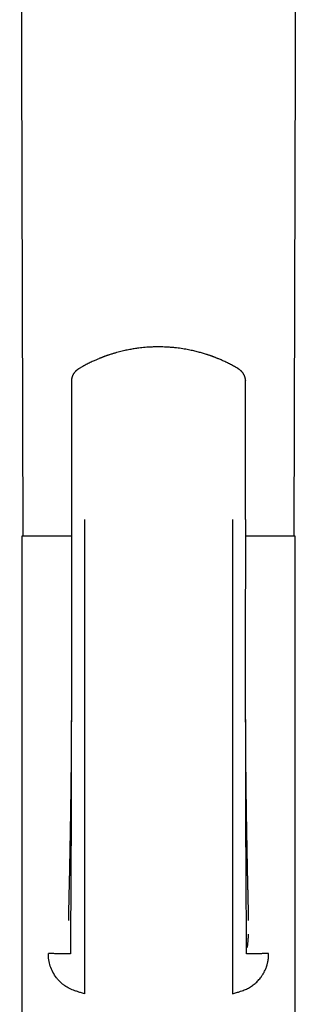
# Model space of a CAD drawing. Header units: millimetres. Extents: x 8 to 855, y 12 to 815.
# Tile 42 of 53: x 479 to 505, y 637 to 726. Entities that reach past the tile are written whole.
import ezdxf

# ---------------------------------------------------------------- set-up
doc = ezdxf.new("R2010")
doc.units = ezdxf.units.MM

msp = doc.modelspace()

# ---------------------------------------------------------------- linework, layer by layer
at = {"color": 7, "linetype": 'Continuous', "lineweight": 30}
for p, q in [((484.076, 693.292), (484.075, 693.285)), ((484.057, 680.648), (484.059, 680.648)), ((479.56, 679.15), (479.56, 614.15)), ((484.052, 679.15), (479.56, 679.15)), ((504.36, 679.15), (499.872, 679.15)), ((504.36, 614.15), (504.36, 679.15)), ((485.26, 637.602), (484.96, 637.69)), ((498.66, 637.602), (498.96, 637.691))]:
    msp.add_line(p, q, dxfattribs=at)
at = {"color": 7, "linetype": 'Continuous', "lineweight": 30, "flags": 128}
for points in [[(479.366, 784.741), (479.472, 743.861), (479.639, 679.15)], [(504.28, 679.15), (504.448, 743.861), (504.553, 784.739)]]:
    msp.add_lwpolyline(points, dxfattribs=at)
at = {"color": 7, "linetype": 'Continuous', "lineweight": 30}
for points, knots in [([(499.157, 694.359), (499.09, 694.399), (498.96, 694.476), (498.767, 694.585), (498.581, 694.686), (498.403, 694.779), (498.234, 694.864), (498.065, 694.947), (497.897, 695.026), (497.732, 695.101), (497.58, 695.167), (497.445, 695.225), (497.326, 695.274), (497.224, 695.315), (497.132, 695.352), (497.053, 695.382), (496.988, 695.407), (496.936, 695.426), (496.896, 695.441), (496.862, 695.454), (496.834, 695.464), (496.811, 695.473), (496.79, 695.48), (496.766, 695.489), (496.734, 695.5), (496.694, 695.515), (496.637, 695.535), (496.566, 695.559), (496.485, 695.587), (496.404, 695.613), (496.288, 695.651), (496.139, 695.698), (495.957, 695.753), (495.772, 695.805), (495.58, 695.857), (495.374, 695.91), (495.155, 695.962), (494.924, 696.013), (494.68, 696.063), (494.424, 696.11), (494.155, 696.155), (493.873, 696.196), (493.578, 696.233), (493.274, 696.265), (492.966, 696.29), (492.662, 696.309), (492.364, 696.321), (492.053, 696.326), (491.728, 696.325), (491.394, 696.315), (491.071, 696.298), (490.761, 696.275), (490.464, 696.247), (490.199, 696.216), (489.964, 696.184), (489.756, 696.153), (489.551, 696.119), (489.341, 696.082), (489.12, 696.038), (488.891, 695.99), (488.655, 695.936), (488.411, 695.875), (488.157, 695.808), (487.944, 695.746), (487.774, 695.695), (487.651, 695.657), (487.531, 695.618), (487.42, 695.581), (487.322, 695.548), (487.238, 695.519), (487.176, 695.496), (487.132, 695.481), (487.103, 695.47), (487.078, 695.461), (487.058, 695.454), (487.043, 695.448), (487.028, 695.443), (487.007, 695.435), (486.976, 695.423), (486.932, 695.407), (486.877, 695.386), (486.81, 695.36), (486.732, 695.33), (486.639, 695.292), (486.529, 695.247), (486.402, 695.194), (486.261, 695.133), (486.107, 695.065), (485.941, 694.987), (485.765, 694.903), (485.581, 694.812), (485.39, 694.713), (485.189, 694.605), (484.978, 694.487), (484.836, 694.402), (484.762, 694.359)], [0, 0, 0, 0, 0.015692, 0.030639, 0.044843, 0.058302, 0.071017, 0.082987, 0.09614, 0.108258, 0.119343, 0.129394, 0.137635, 0.145022, 0.151556, 0.157236, 0.162062, 0.165433, 0.168225, 0.170583, 0.172639, 0.174255, 0.175483, 0.177087, 0.179325, 0.182196, 0.1857, 0.191366, 0.197092, 0.202745, 0.208324, 0.221316, 0.233894, 0.24606, 0.259332, 0.273383, 0.288211, 0.303817, 0.3202, 0.33736, 0.355297, 0.374011, 0.393502, 0.41377, 0.434208, 0.454231, 0.473738, 0.49273, 0.515461, 0.537403, 0.558559, 0.578931, 0.598518, 0.617322, 0.631546, 0.645286, 0.658638, 0.672591, 0.687406, 0.703086, 0.71886, 0.735426, 0.752784, 0.770936, 0.779344, 0.787913, 0.796524, 0.804337, 0.811187, 0.817074, 0.821997, 0.824364, 0.82642, 0.828165, 0.829576, 0.830635, 0.831457, 0.832756, 0.835037, 0.838141, 0.842069, 0.846822, 0.852398, 0.858799, 0.866946, 0.876129, 0.886347, 0.897601, 0.909891, 0.923216, 0.93673, 0.951165, 0.966522, 0.9828, 1, 1, 1, 1]), ([(484.763, 694.359), (484.747, 694.35), (484.72, 694.333), (484.682, 694.308), (484.653, 694.288), (484.629, 694.271), (484.608, 694.256), (484.59, 694.242), (484.574, 694.229), (484.556, 694.215), (484.538, 694.2), (484.513, 694.179), (484.484, 694.153), (484.452, 694.123), (484.422, 694.093), (484.396, 694.065), (484.371, 694.038), (484.343, 694.006), (484.315, 693.97), (484.288, 693.934), (484.265, 693.9), (484.242, 693.866), (484.217, 693.823), (484.191, 693.776), (484.168, 693.727), (484.149, 693.682), (484.133, 693.642), (484.12, 693.603), (484.109, 693.567), (484.101, 693.534), (484.093, 693.501), (484.085, 693.462), (484.077, 693.413), (484.071, 693.352), (484.07, 693.308), (484.069, 693.285)], [0, 0, 0, 0, 0.03885, 0.071701, 0.098452, 0.119, 0.138352, 0.154262, 0.170143, 0.186999, 0.205043, 0.224578, 0.258685, 0.293855, 0.326414, 0.353898, 0.380606, 0.412297, 0.449279, 0.483806, 0.51355, 0.5425, 0.57807, 0.623644, 0.663858, 0.699085, 0.731975, 0.760255, 0.789673, 0.814687, 0.83627, 0.864435, 0.90134, 0.946651, 1, 1, 1, 1]), ([(499.851, 693.285), (499.85, 693.308), (499.849, 693.352), (499.842, 693.413), (499.834, 693.462), (499.827, 693.501), (499.819, 693.534), (499.81, 693.567), (499.799, 693.603), (499.787, 693.64), (499.773, 693.676), (499.758, 693.713), (499.739, 693.754), (499.717, 693.797), (499.695, 693.837), (499.673, 693.871), (499.653, 693.903), (499.628, 693.939), (499.598, 693.978), (499.567, 694.016), (499.538, 694.05), (499.51, 694.081), (499.48, 694.11), (499.447, 694.143), (499.411, 694.175), (499.375, 694.206), (499.348, 694.227), (499.33, 694.242), (499.318, 694.25), (499.306, 694.26), (499.289, 694.272), (499.267, 694.288), (499.237, 694.308), (499.2, 694.333), (499.172, 694.35), (499.157, 694.359)], [0, 0, 0, 0, 0.053411, 0.098751, 0.135661, 0.163808, 0.185356, 0.210346, 0.239758, 0.268038, 0.296248, 0.325648, 0.358384, 0.3955, 0.433714, 0.46131, 0.486464, 0.519934, 0.559044, 0.599227, 0.631599, 0.661508, 0.693029, 0.726947, 0.767617, 0.803134, 0.834162, 0.84495, 0.855792, 0.866733, 0.881001, 0.90155, 0.9283, 0.961151, 1, 1, 1, 1]), ([(484.071, 693.292), (484.07, 692.9), (484.068, 692.022), (484.066, 690.658), (484.063, 689.2), (484.061, 687.742), (484.058, 686.293), (484.056, 684.853), (484.055, 683.421), (484.053, 682.02), (484.052, 681.095), (484.051, 680.648)], [0, 0, 0, 0, 0.093135, 0.208429, 0.323703, 0.438966, 0.554225, 0.667424, 0.78062, 0.893808, 1, 1, 1, 1]), ([(499.868, 680.65), (499.868, 681.105), (499.867, 682.046), (499.865, 683.473), (499.863, 684.931), (499.861, 686.389), (499.859, 687.838), (499.856, 689.278), (499.854, 690.71), (499.851, 692.048), (499.849, 692.908), (499.848, 693.291)], [0, 0, 0, 0, 0.108142, 0.223409, 0.338684, 0.453962, 0.569243, 0.682469, 0.795705, 0.908962, 1, 1, 1, 1]), ([(499.85, 693.291), (499.85, 693.291), (499.851, 693.289), (499.85, 693.287), (499.849, 693.285)], [0, 0, 0, 0, 0.055839, 1, 1, 1, 1]), ([(484.056, 680.65), (484.055, 680.446), (484.054, 680.042), (484.053, 679.442), (484.052, 678.854), (484.051, 678.278), (484.051, 677.714), (484.051, 677.162), (484.051, 676.623), (484.051, 676.089), (484.051, 675.559), (484.051, 675.036), (484.051, 674.526), (484.052, 674.03), (484.052, 673.548), (484.052, 673.081), (484.053, 672.627), (484.053, 672.188), (484.053, 671.764), (484.054, 671.353), (484.054, 670.957), (484.054, 670.582), (484.055, 670.227), (484.055, 669.892), (484.055, 669.57), (484.055, 669.261), (484.056, 668.781), (484.056, 668.13), (484.057, 667.304), (484.057, 666.484), (484.057, 665.668), (484.057, 664.795), (484.057, 664.13), (484.057, 663.674), (484.057, 663.492), (484.056, 663.319), (484.056, 663.147), (484.055, 662.976), (484.054, 662.81), (484.053, 662.657), (484.052, 662.519), (484.051, 662.394), (484.051, 662.317), (484.051, 662.281)], [0, 0, 0, 0, 0.033094, 0.065562, 0.097391, 0.128575, 0.159103, 0.188969, 0.218166, 0.246689, 0.275842, 0.304244, 0.331893, 0.358783, 0.384913, 0.410279, 0.434881, 0.458715, 0.481782, 0.50408, 0.525608, 0.546368, 0.565239, 0.583429, 0.600939, 0.617769, 0.633922, 0.679135, 0.724075, 0.768769, 0.813229, 0.857469, 0.911688, 0.922193, 0.932207, 0.941699, 0.950673, 0.960683, 0.969967, 0.978531, 0.986384, 0.993535, 1, 1, 1, 1]), ([(485.26, 680.65), (485.26, 679.177), (485.26, 676.231), (485.26, 671.822), (485.26, 667.425), (485.26, 663.045), (485.26, 658.925), (485.26, 655.067), (485.26, 651.467), (485.26, 648.78), (485.26, 646.995), (485.26, 646.104), (485.26, 645.215), (485.26, 644.324), (485.26, 643.459), (485.26, 642.7), (485.26, 642.056), (485.26, 641.527), (485.26, 641.061), (485.26, 640.63), (485.26, 640.268), (485.26, 639.994), (485.26, 639.893), (485.26, 639.842)], [0, 0, 0, 0, 0.100118, 0.200225, 0.300317, 0.400397, 0.500464, 0.58384, 0.667207, 0.750568, 0.771408, 0.792247, 0.813086, 0.833919, 0.854718, 0.8755, 0.891066, 0.906639, 0.922195, 0.937735, 0.958479, 0.979224, 1, 1, 1, 1]), ([(498.66, 680.65), (498.66, 680.078), (498.659, 678.934), (498.659, 677.22), (498.659, 675.507), (498.659, 673.794), (498.659, 672.081), (498.659, 670.366), (498.66, 668.699), (498.66, 667.079), (498.66, 665.509), (498.66, 663.943), (498.66, 662.382), (498.66, 660.829), (498.66, 659.309), (498.66, 657.822), (498.66, 656.369), (498.66, 654.921), (498.66, 653.578), (498.66, 652.334), (498.66, 651.184), (498.66, 650.022), (498.66, 648.905), (498.66, 647.831), (498.66, 646.801), (498.66, 645.97), (498.66, 645.343), (498.66, 644.924), (498.66, 644.504), (498.66, 644.084), (498.66, 643.668), (498.66, 643.302), (498.66, 642.984), (498.66, 642.713), (498.66, 642.447), (498.66, 642.189), (498.66, 641.938), (498.66, 641.697), (498.66, 641.468), (498.66, 641.252), (498.66, 641.051), (498.66, 640.865), (498.66, 640.695), (498.66, 640.542), (498.66, 640.406), (498.66, 640.286), (498.66, 640.172), (498.66, 640.067), (498.66, 639.975), (498.66, 639.899), (498.66, 639.861), (498.66, 639.842)], [0, 0, 0, 0, 0.038871, 0.077719, 0.116565, 0.155432, 0.194343, 0.233327, 0.272387, 0.308233, 0.344083, 0.379894, 0.415629, 0.451255, 0.486724, 0.520375, 0.553833, 0.5872, 0.620611, 0.647017, 0.673663, 0.700641, 0.728041, 0.751687, 0.775748, 0.800243, 0.809985, 0.819794, 0.829669, 0.839611, 0.84962, 0.859695, 0.866605, 0.873544, 0.880514, 0.887516, 0.894554, 0.90162, 0.908707, 0.915814, 0.922937, 0.930068, 0.937198, 0.944314, 0.951414, 0.958492, 0.965539, 0.974284, 0.982952, 0.991531, 1, 1, 1, 1]), ([(499.869, 662.281), (499.869, 662.286), (499.869, 662.298), (499.867, 662.33), (499.866, 662.371), (499.865, 662.423), (499.864, 662.485), (499.863, 662.556), (499.863, 662.636), (499.863, 662.722), (499.863, 662.81), (499.863, 662.946), (499.863, 663.133), (499.863, 663.366), (499.863, 663.604), (499.862, 663.846), (499.862, 664.101), (499.862, 664.37), (499.862, 664.653), (499.862, 664.951), (499.862, 665.262), (499.862, 665.586), (499.863, 665.923), (499.863, 666.273), (499.863, 666.896), (499.863, 667.787), (499.864, 668.943), (499.865, 670.101), (499.866, 671.265), (499.867, 672.435), (499.868, 673.61), (499.869, 674.51), (499.87, 675.133), (499.87, 675.478), (499.87, 675.817), (499.87, 676.148), (499.87, 676.468), (499.871, 676.777), (499.871, 677.076), (499.871, 677.377), (499.871, 677.68), (499.871, 677.983), (499.871, 678.272), (499.871, 678.547), (499.871, 678.808), (499.871, 679.056), (499.871, 679.262), (499.87, 679.43), (499.87, 679.562), (499.87, 679.692), (499.87, 679.826), (499.87, 679.97), (499.87, 680.124), (499.87, 680.289), (499.87, 680.465), (499.87, 680.587), (499.869, 680.65)], [0, 0, 0, 0, 0.002477, 0.005055, 0.007869, 0.011026, 0.014538, 0.018504, 0.02295, 0.027648, 0.032499, 0.037502, 0.049897, 0.063138, 0.075674, 0.088884, 0.102767, 0.117323, 0.13287, 0.149119, 0.166068, 0.18372, 0.202074, 0.221132, 0.240894, 0.303736, 0.366563, 0.42939, 0.492228, 0.555933, 0.619618, 0.683251, 0.701985, 0.720712, 0.739161, 0.757037, 0.77434, 0.79107, 0.807227, 0.822809, 0.839916, 0.856275, 0.871884, 0.886746, 0.90086, 0.914228, 0.926849, 0.934253, 0.941374, 0.948219, 0.955352, 0.963136, 0.971413, 0.980317, 0.989846, 1, 1, 1, 1]), ([(484.052, 662.853), (484.051, 662.438), (484.049, 661.49), (484.046, 660.01), (484.043, 658.41), (484.039, 656.805), (484.035, 655.392), (484.031, 654.174), (484.028, 653.155), (484.025, 652.143), (484.021, 651.14), (484.018, 650.149), (484.014, 649.172), (484.011, 648.284), (484.008, 647.483), (484.004, 646.767), (483.999, 646.064), (483.993, 645.497), (483.989, 645.063), (483.986, 644.762), (483.983, 644.465), (483.98, 644.175), (483.978, 643.892), (483.976, 643.617), (483.975, 643.361), (483.973, 643.123), (483.972, 642.904), (483.971, 642.697), (483.97, 642.505), (483.97, 642.328), (483.969, 642.167), (483.969, 642.022), (483.969, 641.894), (483.968, 641.781), (483.968, 641.678), (483.968, 641.587), (483.968, 641.508), (483.968, 641.441), (483.968, 641.387), (483.968, 641.338), (483.968, 641.298), (483.969, 641.268), (483.969, 641.25), (483.969, 641.241), (483.969, 641.237), (483.961, 641.234), (483.939, 641.231), (483.905, 641.228), (483.858, 641.226), (483.797, 641.224), (483.723, 641.223), (483.636, 641.223), (483.537, 641.223), (483.427, 641.224), (483.303, 641.226), (483.164, 641.229), (483.018, 641.232), (482.866, 641.236), (482.713, 641.241), (482.546, 641.246), (482.367, 641.253), (482.176, 641.26), (482.037, 641.265), (481.968, 641.268)], [0, 0, 0, 0, 0.0377544, 0.0861099, 0.1347337, 0.183673, 0.2328021, 0.2640805, 0.2952838, 0.326329, 0.357133, 0.387614, 0.4176947, 0.4472994, 0.4697242, 0.4917957, 0.5135102, 0.5348716, 0.5443458, 0.5537462, 0.563076, 0.572334, 0.5815209, 0.5906365, 0.5996761, 0.6077847, 0.6158368, 0.6238336, 0.6317841, 0.6397064, 0.6476199, 0.6555424, 0.6634928, 0.6714927, 0.6795555, 0.6886726, 0.6979115, 0.7073, 0.716858, 0.7266039, 0.739679, 0.7531377, 0.7670138, 0.7779123, 0.7890866, 0.8005483, 0.8123165, 0.8244109, 0.8366007, 0.8490729, 0.8618027, 0.8747673, 0.8867399, 0.8988762, 0.9111644, 0.9235883, 0.9361282, 0.9466552, 0.957244, 0.9678842, 0.978563, 0.9892704, 1, 1, 1, 1]), ([(484.051, 662.857), (484.051, 662.842), (484.051, 662.811), (484.051, 662.759), (484.051, 662.701), (484.051, 662.638), (484.051, 662.576), (484.051, 662.518), (484.051, 662.467), (484.051, 662.421), (484.05, 662.376), (484.05, 662.318), (484.05, 662.247), (484.05, 662.169), (484.05, 662.096), (484.049, 662.03), (484.049, 661.971), (484.049, 661.915), (484.049, 661.858), (484.049, 661.793), (484.048, 661.719), (484.048, 661.635), (484.048, 661.555), (484.048, 661.482), (484.047, 661.423), (484.047, 661.37), (484.047, 661.323), (484.047, 661.278), (484.047, 661.223), (484.046, 661.153), (484.046, 661.063), (484.045, 660.963), (484.045, 660.86), (484.044, 660.762), (484.044, 660.674), (484.043, 660.598), (484.043, 660.532), (484.043, 660.475), (484.043, 660.425), (484.042, 660.377), (484.042, 660.326), (484.042, 660.269), (484.041, 660.207), (484.041, 660.141), (484.04, 660.069), (484.04, 659.985), (484.039, 659.892), (484.039, 659.788), (484.038, 659.689), (484.037, 659.6), (484.037, 659.519), (484.036, 659.44), (484.036, 659.358), (484.035, 659.283), (484.034, 659.22), (484.034, 659.169), (484.034, 659.125), (484.033, 659.082), (484.033, 659.03), (484.032, 658.965), (484.032, 658.887), (484.031, 658.799), (484.03, 658.702), (484.029, 658.596), (484.028, 658.488), (484.027, 658.384), (484.027, 658.287), (484.026, 658.194), (484.025, 658.103), (484.024, 658.012), (484.023, 657.92), (484.022, 657.831), (484.021, 657.756), (484.021, 657.695), (484.02, 657.643), (484.02, 657.588), (484.019, 657.525), (484.018, 657.456), (484.017, 657.368), (484.016, 657.265), (484.015, 657.149), (484.014, 657.041), (484.013, 656.941), (484.012, 656.853), (484.011, 656.777), (484.01, 656.705), (484.009, 656.629), (484.008, 656.555), (484.007, 656.487), (484.007, 656.429), (484.006, 656.374), (484.005, 656.324), (484.005, 656.282), (484.004, 656.242), (484.004, 656.201), (484.003, 656.154), (484.002, 656.101), (484.002, 656.033), (484.001, 655.953), (483.999, 655.869), (483.998, 655.789), (483.997, 655.713), (483.996, 655.638), (483.995, 655.56), (483.994, 655.479), (483.993, 655.391), (483.992, 655.298), (483.99, 655.204), (483.989, 655.115), (483.988, 655.042), (483.987, 654.977), (483.986, 654.912), (483.985, 654.84), (483.984, 654.766), (483.983, 654.698), (483.982, 654.636), (483.981, 654.569), (483.98, 654.493), (483.978, 654.397), (483.977, 654.292), (483.975, 654.177), (483.973, 654.064), (483.972, 653.953), (483.97, 653.862), (483.969, 653.791), (483.968, 653.739), (483.967, 653.689), (483.967, 653.641), (483.966, 653.592), (483.965, 653.537), (483.964, 653.475), (483.963, 653.411), (483.962, 653.346), (483.961, 653.28), (483.96, 653.217), (483.959, 653.161), (483.958, 653.111), (483.957, 653.06), (483.956, 653.008), (483.955, 652.952), (483.954, 652.893), (483.953, 652.83), (483.952, 652.766), (483.951, 652.706), (483.95, 652.655), (483.949, 652.605), (483.948, 652.551), (483.947, 652.485), (483.946, 652.41), (483.944, 652.313), (483.942, 652.202), (483.94, 652.081), (483.938, 651.966), (483.936, 651.854), (483.934, 651.743), (483.932, 651.648), (483.931, 651.567), (483.93, 651.503), (483.929, 651.438), (483.928, 651.374), (483.927, 651.317), (483.926, 651.271), (483.925, 651.233), (483.924, 651.194), (483.924, 651.149), (483.922, 651.087), (483.921, 651.011), (483.919, 650.925), (483.918, 650.845), (483.917, 650.772), (483.916, 650.713), (483.915, 650.663), (483.914, 650.618), (483.913, 650.569), (483.912, 650.517), (483.911, 650.466), (483.91, 650.417), (483.909, 650.364), (483.908, 650.3), (483.907, 650.227), (483.905, 650.154), (483.904, 650.088), (483.903, 650.023), (483.902, 649.962), (483.901, 649.908), (483.9, 649.86), (483.899, 649.811), (483.898, 649.753), (483.897, 649.695), (483.896, 649.642), (483.895, 649.598), (483.894, 649.557), (483.893, 649.512), (483.892, 649.461), (483.891, 649.409), (483.89, 649.35), (483.889, 649.28), (483.887, 649.2), (483.886, 649.118), (483.884, 649.037), (483.883, 648.95), (483.881, 648.858), (483.879, 648.765), (483.877, 648.671), (483.875, 648.579), (483.873, 648.485), (483.871, 648.394), (483.87, 648.318), (483.868, 648.257), (483.867, 648.207), (483.866, 648.153), (483.865, 648.091), (483.863, 648.03), (483.862, 647.973), (483.861, 647.929), (483.86, 647.891), (483.859, 647.857), (483.858, 647.821), (483.857, 647.746), (483.854, 647.632), (483.85, 647.478), (483.846, 647.322), (483.842, 647.163), (483.839, 647.013), (483.835, 646.858), (483.831, 646.706), (483.828, 646.551), (483.824, 646.4), (483.821, 646.249), (483.818, 646.102), (483.815, 645.97), (483.813, 645.848), (483.811, 645.736), (483.808, 645.628), (483.806, 645.523), (483.804, 645.422), (483.802, 645.311), (483.8, 645.195), (483.798, 645.08), (483.796, 644.975), (483.794, 644.873), (483.792, 644.769), (483.791, 644.673), (483.789, 644.609), (483.789, 644.57), (483.788, 644.552), (483.788, 644.535), (483.788, 644.518), (483.787, 644.498), (483.787, 644.476), (483.786, 644.448), (483.786, 644.419), (483.785, 644.391), (483.785, 644.371), (483.785, 644.354), (483.784, 644.339), (483.784, 644.323), (483.784, 644.309), (483.783, 644.299), (483.783, 644.289), (483.783, 644.279), (483.783, 644.271), (483.783, 644.265), (483.782, 644.261), (483.782, 644.261), (483.782, 644.262)], [0, 0, 0, 0, 0.002289, 0.004852, 0.0077, 0.010839, 0.013947, 0.016638, 0.019272, 0.021326, 0.0233, 0.025875, 0.029723, 0.033697, 0.037292, 0.040509, 0.04337, 0.045907, 0.048649, 0.051785, 0.05543, 0.05952, 0.064029, 0.067198, 0.070167, 0.072753, 0.074957, 0.077043, 0.079264, 0.083018, 0.087446, 0.092469, 0.097593, 0.102566, 0.10687, 0.110576, 0.11375, 0.116541, 0.118954, 0.121063, 0.123536, 0.126538, 0.12936, 0.132649, 0.13635, 0.139884, 0.145013, 0.150096, 0.155131, 0.159662, 0.163174, 0.167066, 0.171261, 0.175208, 0.178115, 0.180638, 0.182661, 0.184646, 0.186922, 0.190345, 0.194243, 0.198399, 0.203375, 0.208612, 0.214072, 0.219251, 0.223946, 0.228514, 0.232895, 0.237424, 0.242037, 0.246468, 0.250554, 0.253198, 0.255516, 0.258171, 0.261334, 0.26481, 0.268416, 0.274345, 0.280152, 0.285515, 0.290453, 0.294907, 0.298663, 0.301744, 0.305601, 0.309911, 0.312748, 0.315657, 0.318505, 0.32096, 0.323008, 0.324757, 0.326904, 0.329182, 0.331714, 0.334816, 0.33925, 0.343591, 0.347403, 0.351124, 0.354904, 0.358554, 0.362754, 0.366978, 0.371744, 0.376601, 0.38099, 0.384908, 0.387534, 0.390758, 0.394572, 0.398328, 0.40174, 0.40481, 0.407561, 0.411784, 0.416176, 0.421808, 0.427562, 0.433275, 0.43883, 0.444211, 0.446868, 0.449475, 0.451978, 0.454302, 0.456667, 0.459411, 0.462581, 0.465869, 0.468982, 0.472459, 0.475665, 0.478475, 0.480871, 0.483237, 0.486034, 0.488759, 0.4917, 0.494842, 0.498186, 0.501326, 0.503899, 0.505927, 0.508777, 0.512054, 0.51581, 0.520096, 0.526642, 0.532587, 0.538386, 0.543939, 0.549435, 0.555201, 0.558354, 0.561576, 0.564868, 0.568227, 0.571336, 0.573426, 0.575209, 0.577077, 0.579326, 0.581956, 0.586503, 0.590849, 0.594975, 0.598665, 0.601874, 0.603988, 0.606241, 0.608698, 0.611386, 0.614137, 0.616445, 0.618888, 0.622147, 0.626257, 0.629948, 0.633241, 0.636364, 0.639756, 0.642648, 0.644521, 0.647056, 0.650217, 0.653252, 0.656019, 0.658223, 0.659975, 0.66229, 0.665149, 0.667849, 0.670235, 0.674266, 0.678586, 0.682518, 0.686796, 0.691044, 0.695874, 0.700944, 0.70544, 0.710442, 0.715198, 0.720034, 0.724556, 0.727036, 0.729541, 0.732306, 0.735473, 0.739221, 0.741871, 0.744366, 0.746242, 0.74775, 0.749665, 0.751863, 0.759657, 0.76744, 0.775959, 0.783797, 0.792093, 0.799185, 0.807813, 0.815764, 0.823497, 0.831904, 0.83996, 0.847449, 0.853879, 0.860568, 0.866695, 0.872672, 0.879208, 0.885105, 0.893467, 0.901523, 0.908234, 0.915711, 0.924197, 0.932986, 0.940582, 0.94278, 0.944656, 0.946265, 0.948152, 0.950435, 0.953114, 0.955967, 0.96063, 0.964549, 0.967984, 0.970153, 0.972956, 0.976355, 0.979431, 0.981949, 0.984062, 0.987324, 0.990687, 0.994334, 0.997872, 1, 1, 1, 1]), ([(500.137, 644.265), (500.137, 644.265), (500.137, 644.264), (500.137, 644.267), (500.137, 644.272), (500.137, 644.279), (500.137, 644.286), (500.136, 644.296), (500.136, 644.306), (500.136, 644.317), (500.136, 644.329), (500.135, 644.341), (500.135, 644.352), (500.135, 644.362), (500.135, 644.373), (500.134, 644.386), (500.134, 644.403), (500.134, 644.425), (500.133, 644.452), (500.133, 644.481), (500.132, 644.507), (500.132, 644.527), (500.131, 644.544), (500.131, 644.561), (500.131, 644.578), (500.13, 644.597), (500.13, 644.62), (500.129, 644.647), (500.129, 644.676), (500.128, 644.712), (500.127, 644.755), (500.127, 644.802), (500.126, 644.849), (500.125, 644.89), (500.124, 644.924), (500.124, 644.954), (500.123, 644.985), (500.123, 645.018), (500.122, 645.057), (500.121, 645.102), (500.12, 645.153), (500.119, 645.21), (500.118, 645.271), (500.117, 645.346), (500.115, 645.435), (500.113, 645.542), (500.111, 645.65), (500.109, 645.757), (500.106, 645.866), (500.104, 645.974), (500.102, 646.077), (500.1, 646.173), (500.098, 646.265), (500.096, 646.36), (500.094, 646.455), (500.092, 646.553), (500.089, 646.659), (500.087, 646.767), (500.084, 646.87), (500.082, 646.959), (500.08, 647.037), (500.079, 647.105), (500.077, 647.167), (500.076, 647.232), (500.074, 647.301), (500.072, 647.369), (500.071, 647.432), (500.069, 647.49), (500.068, 647.551), (500.066, 647.617), (500.065, 647.678), (500.063, 647.732), (500.062, 647.773), (500.061, 647.812), (500.06, 647.853), (500.059, 647.897), (500.058, 647.946), (500.057, 647.998), (500.056, 648.052), (500.055, 648.102), (500.053, 648.151), (500.052, 648.202), (500.051, 648.252), (500.05, 648.306), (500.049, 648.364), (500.047, 648.426), (500.046, 648.488), (500.045, 648.561), (500.043, 648.644), (500.041, 648.734), (500.04, 648.818), (500.038, 648.901), (500.036, 648.986), (500.035, 649.058), (500.034, 649.124), (500.032, 649.188), (500.031, 649.259), (500.03, 649.329), (500.028, 649.398), (500.027, 649.468), (500.026, 649.539), (500.025, 649.598), (500.024, 649.648), (500.023, 649.692), (500.022, 649.737), (500.021, 649.78), (500.02, 649.817), (500.02, 649.849), (500.019, 649.882), (500.019, 649.922), (500.018, 649.966), (500.017, 650.027), (500.015, 650.098), (500.014, 650.183), (500.012, 650.265), (500.011, 650.349), (500.009, 650.435), (500.007, 650.517), (500.006, 650.596), (500.005, 650.671), (500.003, 650.749), (500.002, 650.83), (500, 650.911), (499.999, 650.992), (499.997, 651.074), (499.996, 651.157), (499.994, 651.242), (499.993, 651.327), (499.991, 651.41), (499.99, 651.487), (499.988, 651.557), (499.987, 651.618), (499.986, 651.672), (499.986, 651.718), (499.985, 651.757), (499.984, 651.796), (499.983, 651.837), (499.983, 651.886), (499.982, 651.939), (499.981, 651.996), (499.98, 652.055), (499.978, 652.117), (499.977, 652.176), (499.976, 652.228), (499.976, 652.274), (499.975, 652.318), (499.974, 652.364), (499.973, 652.413), (499.972, 652.475), (499.971, 652.549), (499.97, 652.63), (499.968, 652.708), (499.967, 652.788), (499.965, 652.872), (499.964, 652.956), (499.963, 653.037), (499.961, 653.125), (499.959, 653.225), (499.958, 653.334), (499.956, 653.442), (499.954, 653.539), (499.953, 653.627), (499.952, 653.705), (499.95, 653.78), (499.949, 653.847), (499.948, 653.904), (499.948, 653.952), (499.947, 653.996), (499.946, 654.04), (499.946, 654.089), (499.945, 654.146), (499.944, 654.212), (499.942, 654.289), (499.941, 654.379), (499.94, 654.477), (499.938, 654.576), (499.937, 654.668), (499.936, 654.742), (499.935, 654.801), (499.934, 654.849), (499.933, 654.901), (499.933, 654.96), (499.932, 655.026), (499.931, 655.095), (499.93, 655.166), (499.929, 655.235), (499.928, 655.304), (499.927, 655.364), (499.926, 655.417), (499.925, 655.466), (499.925, 655.517), (499.924, 655.573), (499.923, 655.634), (499.922, 655.699), (499.921, 655.764), (499.921, 655.826), (499.92, 655.883), (499.919, 655.937), (499.918, 655.991), (499.918, 656.05), (499.917, 656.119), (499.916, 656.195), (499.915, 656.275), (499.914, 656.351), (499.913, 656.425), (499.912, 656.502), (499.911, 656.581), (499.91, 656.663), (499.909, 656.751), (499.908, 656.85), (499.907, 656.95), (499.906, 657.034), (499.905, 657.096), (499.905, 657.14), (499.904, 657.181), (499.904, 657.226), (499.903, 657.279), (499.902, 657.344), (499.902, 657.421), (499.901, 657.507), (499.9, 657.602), (499.899, 657.703), (499.898, 657.802), (499.897, 657.886), (499.896, 657.953), (499.896, 658.008), (499.895, 658.063), (499.894, 658.124), (499.894, 658.194), (499.893, 658.267), (499.892, 658.338), (499.892, 658.401), (499.891, 658.457), (499.891, 658.509), (499.89, 658.556), (499.89, 658.605), (499.89, 658.66), (499.889, 658.723), (499.888, 658.791), (499.888, 658.876), (499.887, 658.976), (499.886, 659.086), (499.885, 659.19), (499.884, 659.289), (499.884, 659.382), (499.883, 659.466), (499.883, 659.541), (499.882, 659.615), (499.881, 659.693), (499.881, 659.778), (499.88, 659.861), (499.88, 659.934), (499.879, 659.993), (499.879, 660.047), (499.879, 660.124), (499.878, 660.231), (499.877, 660.368), (499.876, 660.51), (499.876, 660.633), (499.875, 660.733), (499.875, 660.807), (499.874, 660.874), (499.874, 660.933), (499.874, 660.991), (499.874, 661.054), (499.873, 661.128), (499.873, 661.211), (499.872, 661.298), (499.872, 661.384), (499.872, 661.467), (499.871, 661.547), (499.871, 661.63), (499.871, 661.717), (499.871, 661.807), (499.87, 661.894), (499.87, 661.978), (499.87, 662.061), (499.869, 662.146), (499.869, 662.233), (499.869, 662.317), (499.869, 662.402), (499.869, 662.477), (499.868, 662.543), (499.868, 662.597), (499.868, 662.65), (499.868, 662.704), (499.868, 662.759), (499.868, 662.818), (499.868, 662.857), (499.868, 662.878)], [0, 0, 0, 0, 0.001008, 0.005407, 0.008182, 0.01089, 0.013591, 0.016345, 0.019262, 0.021447, 0.023864, 0.026374, 0.028483, 0.030148, 0.031532, 0.033839, 0.036406, 0.039378, 0.042961, 0.047154, 0.049859, 0.052115, 0.053933, 0.055631, 0.057358, 0.059107, 0.06159, 0.064057, 0.066681, 0.06986, 0.073587, 0.077734, 0.081554, 0.084707, 0.087197, 0.089349, 0.091375, 0.093825, 0.096524, 0.099562, 0.102987, 0.106838, 0.110943, 0.114779, 0.121193, 0.127517, 0.134096, 0.140344, 0.146157, 0.152637, 0.158593, 0.163248, 0.16838, 0.17353, 0.17853, 0.183581, 0.189012, 0.195319, 0.200466, 0.20502, 0.209009, 0.212504, 0.215508, 0.218681, 0.222488, 0.226277, 0.229165, 0.232228, 0.23536, 0.238624, 0.242495, 0.244939, 0.247013, 0.24886, 0.251025, 0.253459, 0.255699, 0.258802, 0.261541, 0.264185, 0.266604, 0.269136, 0.272172, 0.274525, 0.277628, 0.281133, 0.28425, 0.287307, 0.292614, 0.297045, 0.301277, 0.305654, 0.309911, 0.314218, 0.31671, 0.32006, 0.324067, 0.32759, 0.330797, 0.334633, 0.338217, 0.341628, 0.343719, 0.345906, 0.348264, 0.350587, 0.35252, 0.353825, 0.355464, 0.357548, 0.359953, 0.36222, 0.366785, 0.370794, 0.37514, 0.379299, 0.383526, 0.38818, 0.391797, 0.395415, 0.399593, 0.40366, 0.407694, 0.41184, 0.416004, 0.420082, 0.42442, 0.42878, 0.43307, 0.436958, 0.440441, 0.443526, 0.446227, 0.448545, 0.450483, 0.452235, 0.454313, 0.456731, 0.459642, 0.462308, 0.465307, 0.46858, 0.471543, 0.474229, 0.476408, 0.478557, 0.480859, 0.483311, 0.485908, 0.49025, 0.494374, 0.498075, 0.502013, 0.506412, 0.510729, 0.514605, 0.51859, 0.524037, 0.529533, 0.534918, 0.54038, 0.544056, 0.548107, 0.551987, 0.555316, 0.558115, 0.56055, 0.562519, 0.564647, 0.567131, 0.569971, 0.573205, 0.576913, 0.581541, 0.586564, 0.591638, 0.596309, 0.600273, 0.602764, 0.605076, 0.607496, 0.610439, 0.613905, 0.617408, 0.620602, 0.624486, 0.627837, 0.630769, 0.633453, 0.635686, 0.638204, 0.640982, 0.643995, 0.647243, 0.650656, 0.653717, 0.656557, 0.659057, 0.661743, 0.664641, 0.667752, 0.671995, 0.67602, 0.679648, 0.683186, 0.687082, 0.691116, 0.694806, 0.699225, 0.704221, 0.709458, 0.71417, 0.716654, 0.718631, 0.720601, 0.722798, 0.725223, 0.728578, 0.732367, 0.736621, 0.741321, 0.746449, 0.751543, 0.755965, 0.75886, 0.761505, 0.764013, 0.766983, 0.770558, 0.774358, 0.777819, 0.780919, 0.78367, 0.786197, 0.788458, 0.790712, 0.793427, 0.79661, 0.800006, 0.803449, 0.809131, 0.814669, 0.819684, 0.824484, 0.82926, 0.833345, 0.836937, 0.840296, 0.844179, 0.848382, 0.85289, 0.85626, 0.859155, 0.861631, 0.864181, 0.870525, 0.877259, 0.884279, 0.891486, 0.895252, 0.898997, 0.902336, 0.905077, 0.907703, 0.910726, 0.914453, 0.918535, 0.922907, 0.927121, 0.931118, 0.935044, 0.938929, 0.943294, 0.947778, 0.95209, 0.956055, 0.959969, 0.96426, 0.968629, 0.972646, 0.97661, 0.980955, 0.983549, 0.986148, 0.988728, 0.991288, 0.993862, 0.996735, 1, 1, 1, 1]), ([(501.952, 641.268), (501.892, 641.266), (501.773, 641.261), (501.606, 641.255), (501.449, 641.249), (501.301, 641.244), (501.162, 641.239), (501.032, 641.236), (500.905, 641.232), (500.781, 641.229), (500.662, 641.227), (500.553, 641.225), (500.455, 641.224), (500.366, 641.223), (500.284, 641.223), (500.21, 641.223), (500.144, 641.224), (500.088, 641.225), (500.042, 641.227), (500.006, 641.229), (499.979, 641.231), (499.962, 641.234), (499.953, 641.236), (499.951, 641.238), (499.95, 641.243), (499.95, 641.251), (499.951, 641.263), (499.951, 641.283), (499.951, 641.31), (499.952, 641.346), (499.951, 641.387), (499.951, 641.434), (499.951, 641.484), (499.951, 641.541), (499.951, 641.607), (499.951, 641.682), (499.951, 641.764), (499.951, 641.855), (499.951, 641.957), (499.951, 642.069), (499.95, 642.193), (499.95, 642.328), (499.949, 642.475), (499.949, 642.632), (499.948, 642.799), (499.947, 642.976), (499.946, 643.16), (499.945, 643.366), (499.943, 643.592), (499.942, 643.84), (499.94, 644.095), (499.938, 644.357), (499.935, 644.623), (499.933, 644.895), (499.929, 645.248), (499.924, 645.684), (499.92, 646.203), (499.915, 646.789), (499.912, 647.445), (499.909, 648.171), (499.906, 648.909), (499.903, 649.705), (499.9, 650.56), (499.897, 651.473), (499.894, 652.395), (499.891, 653.325), (499.888, 654.259), (499.885, 655.33), (499.881, 656.534), (499.878, 657.871), (499.875, 659.203), (499.872, 660.532), (499.87, 661.755), (499.868, 662.536), (499.868, 662.875)], [0, 0, 0, 0, 0.009192, 0.018368, 0.027525, 0.036657, 0.045757, 0.054817, 0.06383, 0.07428, 0.084653, 0.094935, 0.105117, 0.115191, 0.12515, 0.136158, 0.146999, 0.157659, 0.168125, 0.178381, 0.18841, 0.197659, 0.206717, 0.215594, 0.224297, 0.232832, 0.24346, 0.25384, 0.263988, 0.273918, 0.283643, 0.291153, 0.298556, 0.305863, 0.313083, 0.320233, 0.326953, 0.333627, 0.340264, 0.346873, 0.353467, 0.360058, 0.366654, 0.373268, 0.379911, 0.386589, 0.393307, 0.400064, 0.408255, 0.416509, 0.424822, 0.433194, 0.441624, 0.450113, 0.45866, 0.474488, 0.490514, 0.506736, 0.528774, 0.551166, 0.573885, 0.596898, 0.624631, 0.652673, 0.680964, 0.709439, 0.738036, 0.766691, 0.807523, 0.848245, 0.888763, 0.929065, 0.969203, 1, 1, 1, 1]), ([(500.028, 641.816), (500.028, 641.816), (500.028, 641.817), (500.03, 641.824), (500.031, 641.831), (500.032, 641.84), (500.033, 641.851), (500.035, 641.865), (500.036, 641.88), (500.038, 641.896), (500.04, 641.909), (500.041, 641.92), (500.042, 641.932), (500.046, 641.963), (500.052, 642.014), (500.06, 642.091), (500.069, 642.177), (500.078, 642.27), (500.089, 642.393), (500.102, 642.544), (500.113, 642.69), (500.119, 642.796), (500.123, 642.858), (500.126, 642.907), (500.128, 642.943), (500.129, 642.97), (500.13, 642.991), (500.131, 643.007), (500.131, 643.017), (500.131, 643.021), (500.131, 643.02), (500.131, 643.02)], [0, 0, 0, 0, 0.068439, 0.10647, 0.146133, 0.186733, 0.222038, 0.250735, 0.273123, 0.286158, 0.296575, 0.301143, 0.305521, 0.314544, 0.348481, 0.390271, 0.43984, 0.491926, 0.543687, 0.644421, 0.743924, 0.784539, 0.821479, 0.855325, 0.879127, 0.901969, 0.924262, 0.946438, 0.968933, 0.992158, 1, 1, 1, 1]), ([(484.381, 637.873), (484.215, 637.936), (483.888, 638.059), (483.52, 638.283), (483.249, 638.49), (483.059, 638.66), (482.88, 638.846), (482.637, 639.136), (482.368, 639.539), (482.13, 640.092), (481.986, 640.673), (481.974, 641.072), (481.968, 641.268)], [0, 0, 0, 0, 0.127782, 0.252442, 0.314117, 0.375606, 0.437115, 0.498847, 0.642797, 0.77029, 0.886942, 1, 1, 1, 1]), ([(499.538, 637.873), (499.607, 637.898), (499.744, 637.947), (499.94, 638.033), (500.128, 638.127), (500.307, 638.232), (500.477, 638.345), (500.639, 638.468), (500.794, 638.6), (500.94, 638.741), (501.079, 638.892), (501.186, 639.022), (501.266, 639.127), (501.32, 639.203), (501.372, 639.279), (501.421, 639.356), (501.468, 639.433), (501.512, 639.511), (501.566, 639.611), (501.627, 639.734), (501.691, 639.882), (501.74, 640.011), (501.777, 640.12), (501.805, 640.208), (501.83, 640.296), (501.852, 640.384), (501.873, 640.472), (501.891, 640.56), (501.91, 640.67), (501.929, 640.802), (501.944, 640.957), (501.952, 641.113), (501.952, 641.216), (501.952, 641.268)], [0, 0, 0, 0, 0.052545, 0.104271, 0.155267, 0.205626, 0.255445, 0.304823, 0.353863, 0.40267, 0.451349, 0.500008, 0.521915, 0.543445, 0.564609, 0.58542, 0.60589, 0.626033, 0.645863, 0.68145, 0.716131, 0.750011, 0.769329, 0.78832, 0.807008, 0.825416, 0.843569, 0.861492, 0.879213, 0.909817, 0.940042, 0.970048, 1, 1, 1, 1]), ([(485.26, 639.842), (485.26, 639.792), (485.26, 639.695), (485.26, 639.609), (485.26, 639.453), (485.26, 639.24), (485.26, 639.02), (485.26, 638.82), (485.26, 638.572), (485.26, 638.275), (485.26, 637.944), (485.26, 637.716), (485.26, 637.602)], [0, 0, 0, 0, 0.210823, 0.404628, 0.577574, 0.693787, 0.748434, 0.801209, 0.85243, 0.902333, 0.951441, 1, 1, 1, 1]), ([(498.66, 639.842), (498.66, 639.812), (498.66, 639.752), (498.66, 639.702), (498.66, 639.652), (498.66, 639.594), (498.66, 639.515), (498.66, 639.422), (498.66, 639.309), (498.66, 639.195), (498.66, 639.073), (498.66, 638.952), (498.66, 638.825), (498.66, 638.693), (498.66, 638.563), (498.66, 638.422), (498.66, 638.269), (498.66, 638.108), (498.66, 637.942), (498.66, 637.772), (498.66, 637.658), (498.66, 637.602)], [0, 0, 0, 0, 0.1072207, 0.2107351, 0.3099633, 0.4044375, 0.4936612, 0.5773391, 0.6367095, 0.6935872, 0.7302418, 0.7659958, 0.8009959, 0.8267929, 0.8522588, 0.8773898, 0.9022359, 0.9268985, 0.9514009, 0.9757491, 1, 1, 1, 1]), ([(498.96, 637.691), (499.069, 637.724), (499.265, 637.784), (499.455, 637.846), (499.538, 637.873)], [0, 0, 0, 0, 0.559977, 1, 1, 1, 1])]:
    msp.add_open_spline(points, degree=3, knots=knots, dxfattribs=at)
msp.add_open_spline([(484.96, 637.69), (484.862, 637.721), (484.666, 637.782), (484.476, 637.843), (484.381, 637.873)], degree=3, dxfattribs=at)

doc.saveas('drawing.dxf')
